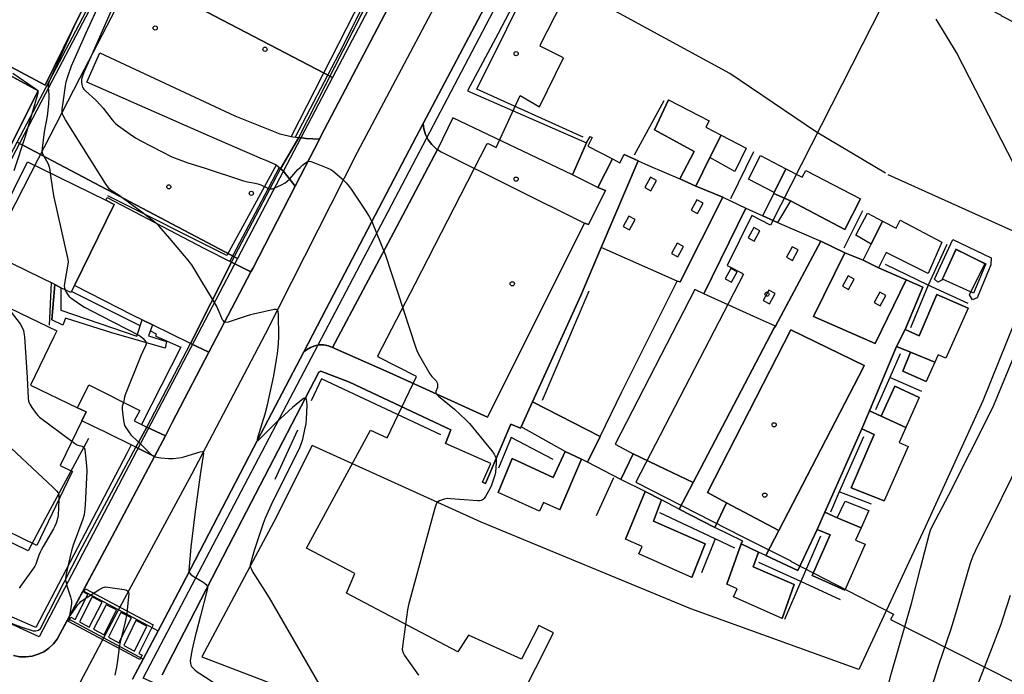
# Model space of a CAD drawing. Extents: x 0 to 85000, y -1 to 75000.
# Tile 76 of 147: x 38939 to 39175, y 62436 to 62592. Entities that reach past the tile are written whole.
import ezdxf

# ---------------------------------------------------------------- set-up
doc = ezdxf.new("R2010")
doc.units = 0
doc.header["$MEASUREMENT"] = 0
doc.header["$PDMODE"] = 33
doc.header["$PDSIZE"] = -3
for name, color, linetype in [('BOS3D_ACTIVE_POLY_CLIP', 227, 'CONTINUOUS'), ('BOS3D_PAVEMENT_MARKINGS_PO', 9, 'CONTINUOUS'), ('CONTOUR_CLIP', 120, 'CONTINUOUS'), ('DRIVEWAY_CLIP', 210, 'CONTINUOUS'), ('DTM_INFOTECHBREAKS_CLIP', 4, 'CONTINUOUS'), ('DTM_POINT', 158, 'CONTINUOUS'), ('FENCE_CLIP', 96, 'CONTINUOUS'), ('IMPERV_OTHER_CLIP', 126, 'CONTINUOUS'), ('PARCELS_FULL_17_CLIP', 7, 'CONTINUOUS'), ('PARKING_CLIP', 78, 'CONTINUOUS'), ('ROAD_CLIP', 197, 'CONTINUOUS'), ('SIDEWALK_CLIP', 78, 'CONTINUOUS')]:
    doc.layers.add(name, color=color, linetype=linetype)

msp = doc.modelspace()

# ---------------------------------------------------------------- linework, layer by layer
at = {"layer": 'BOS3D_ACTIVE_POLY_CLIP'}
for points, elevation in [([(39054.06, 62420), (39066.94, 62445.5), (39063.44, 62447.25), (39059.31, 62439.25), (39046.62, 62445), (39044.06, 62441), (39017.5, 62455), (39019.44, 62459.75), (39007.94, 62465.75), (39023.19, 62494), (39027.24, 62492.12), (39034.2, 62506.82), (39025, 62511.5), (39025.1, 62511.7), (39025, 62511.75), (39033.93, 62528.98), (39051.06, 62562.5), (39051.26, 62562.4), (39051.31, 62562.5), (39053.25, 62561.5), (39059, 62574), (39063.62, 62571.25), (39069.31, 62583), (39063.75, 62585.75), (39063.85, 62585.95), (39063.75, 62586), (39089.81, 62637)], 85.5), ([(39195.9, 62581.79), (39173.94, 62593), (39173.99, 62593.1), (39150.44, 62605.25), (39118.81, 62543), (39114.37, 62545.25), (39108.41, 62533.32), (39112, 62531.5), (39111.97, 62531.45), (39112.37, 62531.25), (39086.62, 62481.58), (39111.99, 62468.57), (39123.62, 62462.75), (39123.56, 62462.63), (39148.19, 62450), (39147.5, 62448.75), (39185, 62429.75)], 85.5), ([(38927.58, 62527.68), (38946.26, 62518.68), (38948.25, 62517.72), (38947.56, 62516.29), (38941.99, 62504.73), (38953.25, 62499.3), (38955.27, 62498.33), (38954.25, 62496.23), (38950.45, 62488.34), (38949.1, 62485.53), (38952.01, 62484.12), (38951.74, 62483.57), (38943.48, 62466.43), (38936.32, 62469.88)], 67.5)]:
    msp.add_lwpolyline(points, dxfattribs=dict(at, elevation=elevation))
for points, elevation in [([(38962, 62547.95), (38952.52, 62528.59), (38951.66, 62526.85), (38949.27, 62528.02), (38947.76, 62528.76), (38930.92, 62537.01), (38931.22, 62537.61), (38928.5, 62538.94), (38932.2, 62546.51), (38934.92, 62545.18), (38941.26, 62558.11), (38959.97, 62548.94)], 51), ([(39162.39, 62539.55), (39171.52, 62535.2), (39171.4, 62533.51), (39168.21, 62525.64), (39167.03, 62525.11), (39166.34, 62526.35), (39169.98, 62533.75), (39163.05, 62537.21), (39159.73, 62529.84), (39158.78, 62529.39), (39157.96, 62530.03)], 25.21)]:
    msp.add_lwpolyline(points, close=True, dxfattribs=dict(at, elevation=elevation))
at = {"layer": 'BOS3D_PAVEMENT_MARKINGS_PO'}
for points in [[(38955.14, 62456.08), (38971.31, 62447.45), (38967.87, 62440.59), (38968.64, 62440.18), (38968.08, 62439.13), (38951.09, 62448.22), (38951.65, 62449.27), (38952.64, 62448.74), (38955.67, 62454.69), (38954.69, 62455.22)], [(38956.69, 62454.11), (38953.67, 62448.19), (38956.02, 62446.93), (38959.08, 62452.87)], [(38960.07, 62452.26), (38957.05, 62446.38), (38959.56, 62445.04), (38962.55, 62451.02)], [(38963.57, 62450.39), (38960.6, 62444.48), (38963.12, 62443.13), (38966.11, 62449.13)], [(38967.13, 62448.48), (38964.25, 62442.52), (38966.82, 62441.15), (38969.8, 62447.16)]]:
    msp.add_lwpolyline(points, close=True, dxfattribs=at)
at = {"layer": 'CONTOUR_CLIP'}
for points, elevation in [([(39008.07, 62499.99), (39008.04, 62500.73), (39007.91, 62501.39), (39007.8, 62501.61), (39007.72, 62501.67), (39007.61, 62501.68), (39007.49, 62501.65), (39007.22, 62501.51), (39006.3, 62500.83), (39004.56, 62499.36), (39000.65, 62495.84), (38996.81, 62491.9), (38996.45, 62491.56), (38996.27, 62491.44), (38996.22, 62491.44), (38996.19, 62491.49), (38996.21, 62491.71), (38996.34, 62492.2), (38998.06, 62497.92), (38998.62, 62500.04), (39000.11, 62506.93), (39000.87, 62511.36), (39001, 62512.32), (39001.22, 62514.64), (39001.34, 62516.39), (39001.2, 62521.61), (39001.13, 62522.35), (39001.03, 62522.63), (39000.94, 62522.73), (39000.68, 62522.82), (39000.17, 62522.78), (38995.3, 62521.74), (38994.52, 62521.56), (38993.76, 62521.34), (38989.19, 62519.81), (38988.66, 62519.72), (38988.37, 62519.77), (38988.25, 62519.84), (38988.06, 62520.08), (38987.89, 62520.38), (38987.09, 62522.29), (38986.39, 62523.69), (38980.54, 62533.46), (38980.16, 62534), (38979.66, 62534.62), (38975.3, 62539.79), (38972.65, 62542.83), (38972.24, 62543.25), (38971.81, 62543.63), (38968.61, 62546.11), (38964.15, 62549.38), (38963.18, 62550.06), (38961.28, 62551.26), (38960.89, 62551.59), (38960.44, 62552.1), (38959.88, 62552.92), (38950.36, 62568.17), (38949.79, 62569.19), (38949.65, 62569.54), (38949.57, 62569.9), (38949.59, 62570.67), (38949.79, 62572.33), (38950.35, 62576.25), (38950.52, 62577.22), (38950.9, 62578.52), (38951.82, 62581.07), (38955.32, 62588.95), (38962.1, 62604.03)], 26), ([(38964.17, 62601.01), (38956.08, 62582.5), (38954.72, 62579.47), (38954.37, 62578.58), (38954.2, 62577.86), (38954.18, 62577.15), (38954.23, 62576.62), (38954.3, 62576.27), (38954.42, 62575.95), (38954.51, 62575.79), (38954.73, 62575.49), (38955.13, 62575.08), (38957.57, 62572.82), (38958.72, 62571.67), (38959.34, 62570.92), (38961.48, 62568.16), (38961.86, 62567.71), (38962.27, 62567.3), (38963.05, 62566.69), (38965.78, 62564.7), (38967.1, 62563.81), (38968.31, 62563.16), (38975.78, 62559.33), (38977.03, 62558.8), (38979.59, 62557.85), (38983.44, 62556.7), (38992.9, 62553.59), (38993.85, 62553.32), (38995.7, 62553.02), (38996.32, 62552.86), (38996.98, 62552.61), (38998.72, 62551.78), (38999.01, 62551.68), (38999.29, 62551.63), (38999.78, 62551.69), (39000.33, 62551.88), (39001.96, 62552.62), (39002.83, 62553.11), (39003.3, 62553.46), (39003.9, 62553.99), (39004.43, 62554.58), (39005.86, 62556.25), (39006.4, 62556.79), (39007, 62557.32), (39007.67, 62557.86), (39008.12, 62558.15), (39008.43, 62558.26), (39008.6, 62558.27), (39008.95, 62558.22), (39009.86, 62557.89), (39013, 62556.58), (39013.71, 62556.24), (39014.21, 62555.93), (39014.66, 62555.58), (39016.44, 62554.08), (39016.85, 62553.68), (39017.37, 62553.11), (39018.12, 62552.23), (39018.6, 62551.61), (39021.93, 62546.59), (39022.91, 62545.01), (39023.52, 62543.83), (39026.79, 62535.84), (39034.01, 62513.93), (39034.41, 62512.81), (39034.94, 62511.75), (39037.42, 62507.48), (39037.87, 62506.84), (39038.9, 62505.74), (39039.15, 62505.29), (39039.24, 62504.98), (39039.26, 62504.5), (39039.2, 62504.17), (39038.84, 62503.18), (39038.82, 62502.88), (39038.87, 62502.74), (39039.04, 62502.48), (39039.43, 62502.1), (39042.01, 62500.07), (39043.29, 62499), (39046.01, 62496.43), (39046.84, 62495.59), (39047.61, 62494.69), (39052.22, 62489), (39052.75, 62488.27), (39053.03, 62487.8), (39053.2, 62487.38), (39053.26, 62487.01), (39053.25, 62486.07), (39053.06, 62483.95), (39052.92, 62483.2), (39052.71, 62482.47), (39052.14, 62480.86), (39051.75, 62479.99), (39051.72, 62479.94)], 25), ([(38953.14, 62592.16), (38952.69, 62591.06), (38949.45, 62584), (38946.78, 62578.01), (38946.46, 62577.28), (38946.27, 62576.73), (38946.2, 62576.37), (38946.17, 62575.84), (38946.36, 62574.11), (38946.39, 62573.53), (38946.28, 62571.98), (38945.97, 62569.06), (38945.26, 62565.31), (38944.74, 62561.34), (38944.73, 62560.57), (38944.76, 62560.38), (38944.88, 62560.02), (38945.14, 62559.5), (38946.15, 62557.78), (38946.32, 62557.42), (38946.48, 62556.88), (38946.62, 62556.11), (38946.72, 62555.44)], 27), ([(39183.25, 62545.29), (39163.2, 62584.27), (39162.51, 62585.46), (39158.41, 62592.19)], 24), ([(38937.79, 62579.31), (38943.11, 62575.64), (38943.39, 62575.4), (38943.61, 62575.14), (38943.72, 62574.89), (38943.73, 62574.54), (38943.67, 62574.18), (38943.52, 62573.62), (38940.68, 62564.13), (38938.01, 62555.96)], 28), ([(38946.72, 62555.44), (38947.36, 62551.02), (38947.59, 62549.66), (38950.91, 62534.78), (38950.97, 62534.2), (38950.94, 62533.63), (38950.11, 62529.06), (38950.06, 62528.5), (38950.11, 62527.98), (38950.27, 62527.53)], 27), ([(38950.27, 62527.53), (38950.3, 62527.47), (38950.54, 62526.97), (38950.82, 62526.48), (38951.15, 62526.04), (38951.42, 62525.78), (38951.86, 62525.42), (38953.75, 62524.1), (38954.91, 62523.4), (38958.9, 62521.27), (38967.89, 62516.66), (38968.36, 62516.36), (38968.89, 62515.92), (38969.24, 62515.51), (38969.51, 62515.09), (38969.59, 62514.79), (38969.59, 62514.63), (38969.46, 62514.15), (38968.73, 62512.64), (38968.34, 62511.73), (38964.61, 62502.4), (38964.43, 62501.84), (38964.2, 62500.59), (38963.92, 62499.6), (38963.89, 62499.02), (38963.95, 62498.24), (38964.19, 62496.25), (38964.34, 62495.48), (38964.47, 62495.12), (38964.75, 62494.62), (38965.4, 62493.65), (38965.98, 62492.87), (38966.38, 62492.44), (38968.08, 62490.87), (38970.75, 62488.28), (38971.17, 62487.94), (38971.45, 62487.76), (38971.74, 62487.62), (38972.19, 62487.49), (38973.16, 62487.34), (38974.95, 62487.21), (38976.11, 62487.24), (38977.45, 62487.33), (38978.02, 62487.43), (38978.59, 62487.57), (38982.52, 62488.79), (38982.99, 62488.87), (38983.21, 62488.8), (38983.27, 62488.72), (38983.31, 62488.45), (38983.27, 62487.94), (38982.6, 62483.88), (38982.25, 62481.56), (38981.24, 62473.9), (38980.32, 62466), (38979.86, 62461.36), (38979.82, 62460.41), (38979.87, 62460.07), (38979.93, 62459.92), (38980.02, 62459.78), (38980.25, 62459.53), (38980.86, 62459.11), (38983.01, 62457.81), (38983.5, 62457.48), (38983.93, 62457.12), (38984.15, 62456.86), (38984.23, 62456.71), (38984.27, 62456.56), (38984.27, 62456.21), (38984.13, 62455.48), (38982.58, 62449.6), (38981.57, 62445.6)], 27), ([(38936.67, 62523.3), (38936.72, 62523.2), (38937.37, 62522.21), (38939.49, 62519.38), (38939.98, 62518.53), (38940.29, 62517.81), (38940.42, 62517.24), (38940.52, 62516.26), (38941.15, 62506.56), (38941.42, 62501.66), (38941.53, 62500.9), (38941.65, 62500.54), (38941.82, 62500.2), (38942.34, 62499.38), (38943.35, 62497.94), (38943.73, 62497.49), (38944.16, 62497.09), (38951.89, 62491.32)], 28), ([(38919.92, 62514.98), (38919.43, 62511.87), (38919.35, 62511.1), (38919.37, 62510.56), (38919.43, 62510.4), (38919.58, 62510.14), (38920.14, 62509.54), (38920.33, 62509.27), (38920.96, 62507.91), (38921.48, 62507.08), (38926.54, 62500.29), (38927.4, 62499.21), (38928.22, 62498.37), (38933.55, 62493.14), (38947.38, 62480.3), (38948.18, 62479.49), (38948.59, 62478.99), (38948.72, 62478.69), (38948.78, 62478.33), (38948.78, 62477.42)], 29), ([(39146.24, 62430.4), (39147.66, 62435.68), (39152.45, 62452.55), (39154.66, 62460.96), (39156.7, 62468.97), (39157.03, 62470.07), (39157.52, 62471.11), (39161.37, 62478.51), (39171.44, 62498.47), (39172.17, 62499.98), (39178.02, 62514.19)], 24), ([(39012.19, 62431.26), (38999.11, 62453.88), (38998.17, 62455.41), (38995.04, 62460.29), (38994.75, 62460.8), (38994.57, 62461.33), (38994.57, 62461.85), (38994.68, 62462.39), (38995.48, 62465.32), (38997.65, 62471.73), (38998.13, 62473.03), (38999.93, 62477.06), (39004.99, 62487.05), (39006.33, 62489.8), (39006.77, 62490.86), (39007.02, 62491.81), (39007.56, 62494.11), (39007.82, 62495.46), (39007.9, 62496.62), (39008.08, 62499.96), (39008.07, 62499.99)], 26), ([(38951.89, 62491.32), (38952.46, 62490.9), (38952.96, 62490.58), (38953.3, 62490.42), (38954.29, 62490.13), (38954.57, 62490.01), (38954.77, 62489.8), (38954.95, 62489.32), (38955.06, 62488.57), (38955.39, 62485.44), (38955.47, 62484.27), (38955.04, 62476.09), (38954.98, 62475.31), (38954.86, 62474.38), (38954.7, 62473.47), (38954.49, 62472.73), (38952.21, 62466.48), (38951.77, 62465.16), (38951.54, 62464.2), (38950.61, 62459.93), (38950.38, 62458.64), (38950.37, 62458.14), (38950.47, 62457.56), (38950.69, 62456.8), (38951.56, 62454.15), (38951.79, 62453.2), (38951.81, 62452.82), (38951.78, 62452.43), (38951.35, 62450.14), (38951.3, 62449.62), (38951.33, 62449.58), (38951.38, 62449.59), (38951.62, 62449.85), (38953.32, 62452.22), (38953.67, 62452.65), (38954.05, 62453.01), (38954.84, 62453.58), (38958.32, 62455.8), (38958.99, 62456.2), (38959.33, 62456.37), (38959.68, 62456.48), (38959.87, 62456.51), (38960.44, 62456.49), (38964.36, 62455.86), (38964.9, 62455.72), (38965.19, 62455.58), (38965.3, 62455.47), (38965.41, 62455.2), (38965.45, 62454.87), (38965.41, 62454.13), (38965.12, 62451.04), (38965, 62450.07), (38964.61, 62448.14), (38963.31, 62442.95), (38963.16, 62441.99), (38962.81, 62438.9), (38962.53, 62437.33), (38962.11, 62435.38)], 28), ([(39157.6, 62433.27), (39159.03, 62437.92), (39161.85, 62446.26), (39163.11, 62450.12), (39166.51, 62461.95), (39166.75, 62462.69), (39167.23, 62463.92), (39167.74, 62465.13), (39168.07, 62465.83), (39171.72, 62473.11), (39181.16, 62492.2)], 23), ([(39051.72, 62479.94), (39050.7, 62478.1), (39050.37, 62477.63), (39050.11, 62477.38), (39049.8, 62477.21), (39049.63, 62477.16), (39049.26, 62477.12), (39048.87, 62477.11), (39044.5, 62477.41), (39042.33, 62477.6), (39041.55, 62477.61), (39040.81, 62477.46), (39039.74, 62477.1), (39039.28, 62476.85), (39039.16, 62476.73), (39038.96, 62476.44), (39038.81, 62476.09), (39038.58, 62475.34), (39032.3, 62452.19), (39032.09, 62451.01), (39030.86, 62442.3), (39030.81, 62441.52), (39030.85, 62441.15), (39030.91, 62440.97), (39031.07, 62440.63), (39031.38, 62440.13), (39034.69, 62435.41)], 25), ([(38948.78, 62477.42), (38948.78, 62477.37), (38948.56, 62473.62), (38948.44, 62472.85), (38948.11, 62471.76), (38947.83, 62471.05), (38947.49, 62470.36), (38945, 62466.17), (38944.52, 62465.32), (38944.28, 62464.8), (38944.01, 62464.1), (38943.28, 62461.96), (38943.04, 62461.45), (38942.73, 62460.96), (38939.62, 62456.71), (38939.27, 62456.25)], 29), ([(39176.03, 62454.46), (39174.26, 62448.8), (39173.82, 62447.49), (39171.23, 62440.68), (39168.52, 62433.75)], 22), ([(38981.57, 62445.6), (38981.44, 62445.09), (38980.61, 62441.66), (38980.42, 62440.72), (38980.21, 62439.42), (38980.15, 62438.87), (38980.18, 62438.32), (38980.33, 62437.81), (38980.49, 62437.49), (38980.83, 62437.08), (38981.24, 62436.71), (38981.82, 62436.24), (38982.45, 62435.79), (38985.13, 62434.05), (38985.95, 62433.49), (38987.07, 62432.56)], 27)]:
    msp.add_lwpolyline(points, dxfattribs=dict(at, elevation=elevation))
at = {"layer": 'DRIVEWAY_CLIP'}
for points in [[(38960.69, 62607.49), (38945.51, 62576.43), (38908.17, 62596.39), (38898.45, 62601.64), (38901.54, 62607.39), (38920.88, 62597.05), (38926.06, 62606.74), (38929.47, 62604.89), (38931.29, 62603.9), (38939.32, 62618.8)], [(38943.85, 62575.05), (38926.09, 62539.78), (38899.45, 62553.23), (38883.99, 62560.43), (38877.99, 62563.49), (38881.92, 62570.82), (38898.2, 62562.03), (38904.56, 62573.81), (38907.36, 62572.37), (38916.43, 62590.09)], [(39006.06, 62563.92), (39001.73, 62556.47), (39000.57, 62557.41), (38998.28, 62558.45), (38997.43, 62558.76), (38984.72, 62564.27), (38955.42, 62577.13), (38958.59, 62584.13), (38990.82, 62569.09), (39001.58, 62564.82), (39004.68, 62564.1)], [(39001.73, 62556.47), (39006.06, 62563.92), (39007.84, 62563.68), (39011.01, 62563.54), (39005.22, 62552.3), (39002.32, 62556)], [(38990.02, 62534.13), (38980.23, 62514.73), (38971.16, 62519.14), (38968.68, 62520.35), (38966.52, 62521.4), (38952.52, 62528.59), (38962, 62547.95), (38959.97, 62548.94), (38960.29, 62549.57), (38983.38, 62537.44)], [(38980.23, 62514.73), (38990.02, 62534.13), (38994.66, 62531.82), (38984.63, 62512.58)], [(38969.78, 62494.73), (38967.12, 62489.93), (38959.73, 62493.55), (38956.86, 62494.95), (38954.25, 62496.23), (38955.27, 62498.33), (38953.25, 62499.3), (38955.92, 62504.83), (38968.09, 62498.65), (38966.75, 62496.17)], [(38967.12, 62489.93), (38969.78, 62494.73), (38974.21, 62492.62), (38971.62, 62487.72)]]:
    msp.add_lwpolyline(points, close=True, dxfattribs=at)
at = {"layer": 'DTM_INFOTECHBREAKS_CLIP'}
for p, q in [((39006.06, 62563.92, 24.49), (39027.86, 62606.68, 24.27)), ((38990.02, 62534.13, 25.77), (39001.73, 62556.47, 24.78)), ((39077.57, 62552.01, 24.7), (39071.49, 62555.02, 24.6)), ((39107.4, 62549.63, 24.97), (39100.94, 62552.28, 24.98)), ((39112.9, 62547.07, 24.98), (39116.99, 62545.24, 24.6)), ((39120.44, 62543.6, 24.83), (39130.82, 62539.12, 24.77)), ((39096.49, 62529.56, 24.93), (39078.36, 62537.6, 24.68)), ((39140.9, 62534.62, 24.95), (39136.53, 62536.35, 24.71)), ((39151.24, 62529.92, 24.6), (39144.57, 62532.77, 24.95)), ((38947.76, 62528.76, 27.49), (38947.06, 62520.34, 27.73)), ((38969.78, 62494.73, 26.79), (38980.23, 62514.73, 26.26)), ((39142.48, 62498.57, 24.69), (39148.89, 62513.96, 24.77)), ((39078.06, 62492.49, 24.84), (39061.94, 62500.72, 24.57)), ((38956.86, 62494.95, 27.27), (38954.25, 62496.23, 27.32)), ((39069.77, 62488.89, 24.9), (39059.24, 62494.77, 24.58)), ((39131.76, 62474.34, 24.63), (39140.64, 62494.26, 24.65)), ((39075.05, 62486.32, 24.84), (39073.65, 62487.04, 24.78)), ((39088.85, 62479.34, 24.77), (39083.03, 62482.21, 24.99)), ((39096.99, 62475.13, 24.96), (39092.74, 62477.29, 24.57)), ((39120.78, 62470.02, 24.72), (39108.27, 62476.64, 24.88)), ((39117.66, 62464.02, 24.74), (39115.94, 62464.84, 24.69)), ((38982.95, 62439.81, 26.71), (39021.48, 62425.12, 26.17))]:
    msp.add_line(p, q, dxfattribs=at)
for points in [[(38947.15, 62421.02, 28.24), (38962.86, 62450.73, 28.15), (38980.5, 62483.48, 27.16), (38998.1, 62516.98, 26.2), (39020.08, 62560.43, 24.78), (39039.81, 62597.62, 24.53), (39058.62, 62633.39, 24), (39078.56, 62671.16, 23.48), (39096.83, 62705.76, 22.94), (39115.05, 62739.44, 22.31)], [(39109.03, 62706.65, 22.89), (39092.08, 62674.7, 23.41), (39076.6, 62644.43, 23.1), (39051.8, 62597.59, 24.34), (39035.79, 62567.26, 24.56), (39031.55, 62559.21, 24.62), (39012.55, 62522.79, 25.53), (39007.28, 62512.69, 25.68), (38995.3, 62489.72, 26.02), (38978.16, 62456.77, 27.1), (38966.38, 62434.44, 27.88)], [(39146.29, 62555.42, 24.67), (39129.77, 62565.2, 24.64), (39109.06, 62579.22, 24.94), (39083.79, 62593.03, 24.42), (39067.29, 62601.92, 24.32), (39086.61, 62640.84, 23.96), (39096.42, 62655.58, 24.1), (39120.84, 62639.09, 24.23), (39120.46, 62624.86, 23.87), (39137.73, 62622.44, 23.84), (39150.6, 62622.92, 23.74), (39150.92, 62656.57, 23.68), (39150.32, 62702.86, 23.81)], [(39124.31, 62631.16, 24.87), (39124.74, 62645.31, 24.93), (39104.04, 62666.45, 24.3), (39088.2, 62652.79, 23.02), (39087.55, 62653.21, 23.02), (39076.86, 62632.93, 23.08), (39053.73, 62588.81, 24.1), (39046.43, 62575.11, 24.18), (39074.86, 62562.66, 24.63), (39071.49, 62555.02, 24.6), (39042.93, 62568.64, 24.44), (39039.23, 62561.03, 24.8)], [(38907.02, 62484.91, 30.77), (38922.27, 62516.66, 28.56), (38943.86, 62558.87, 27.16), (38953.81, 62578.07, 25.1), (38968.78, 62607.03, 24.43), (38989.92, 62649.9, 24.41)], [(38898.45, 62601.64, 30.11), (38908.17, 62596.39, 29.6), (38945.51, 62576.43, 27.13), (38960.69, 62607.49, 26.87), (38939.32, 62618.8, 27.78), (38931.29, 62603.9, 28.27), (38929.47, 62604.89, 28.32), (38926.06, 62606.74, 28.41)], [(38937.94, 62440.09, 28.35), (38939.41, 62439.82, 28.28), (38940.89, 62439.79, 28.22), (38942.37, 62439.98, 28.16), (38943.79, 62440.4, 28.11), (38945.14, 62441.03, 28.07), (38946.37, 62441.87, 28.04), (38947.46, 62442.88, 28.02), (38948.37, 62444.05, 28.01), (38949.1, 62445.35, 28.01), (38961.51, 62468.56, 27.94), (38971.62, 62487.72, 26.99), (38974.21, 62492.62, 26.74), (38975.87, 62495.77, 26.59), (38984.63, 62512.58, 26.17), (38994.66, 62531.82, 25.7), (38995.08, 62532.63, 25.68), (39005.22, 62552.3, 25.18), (39011.01, 62563.54, 24.9), (39011.39, 62564.28, 24.88), (39029.98, 62599.83, 24.33)], [(38883.99, 62560.43, 30.95), (38899.45, 62553.23, 30.46), (38926.09, 62539.78, 29.54), (38943.85, 62575.05, 28.02), (38916.43, 62590.09, 29.18), (38907.36, 62572.37, 29.84), (38904.56, 62573.81, 29.97)], [(39005.22, 62552.3, 25.18), (39002.32, 62556, 24.78), (39001.73, 62556.47, 24.78), (39000.58, 62557.41, 24.78), (38998.28, 62558.45, 24.76), (38997.43, 62558.76, 24.75), (38984.72, 62564.27, 24.4), (38955.42, 62577.13, 24.52), (38958.59, 62584.13, 24.28), (38990.82, 62569.09, 24.45), (39001.58, 62564.82, 24.52), (39004.68, 62564.1, 24.45), (39006.06, 62563.92, 24.49), (39007.84, 62563.68, 24.54), (39011.01, 62563.54, 24.9)], [(39094.4, 62572.95, 24.86), (39091.06, 62565.74, 24.94), (39100.56, 62560.6, 24.94), (39097.17, 62554.02, 24.94), (39100.94, 62552.28, 24.98), (39104.33, 62559.12, 24.95), (39107, 62564.51, 24.93)], [(39035.79, 62567.26, 24.56), (39036, 62566.03, 24.59), (39036.38, 62564.65, 24.68), (39037, 62563.37, 24.75), (39037.84, 62562.22, 24.79), (39038.89, 62561.25, 24.8), (39039.23, 62561.03, 24.8), (39040.09, 62560.49, 24.79), (39074.37, 62543.46, 24.83), (39051.18, 62497.1, 24.79), (39027.71, 62507.73, 25.18), (39013.17, 62514.16, 25.3), (39012.09, 62514.35, 25.39), (39010.99, 62514.34, 25.47), (39009.91, 62514.14, 25.54), (39008.89, 62513.74, 25.59), (39007.95, 62513.16, 25.63), (39007.28, 62512.69, 25.68)], [(39074.86, 62562.66, 24.63), (39075.68, 62564.17, 24.51), (39076.19, 62563.89, 24.53)], [(39049.99, 62481.52, 25.29), (39050.73, 62481.21, 25.27), (39056.72, 62495.44, 24.64), (39059.09, 62494.42, 24.58), (39059.24, 62494.77, 24.58), (39061.94, 62500.72, 24.57), (39073.5, 62526.2, 24.52), (39078.36, 62537.6, 24.68), (39087.2, 62558.34, 24.97), (39083.84, 62559.89, 24.81)], [(39112.96, 62561.41, 24.8), (39110.27, 62555.83, 24.85), (39104.33, 62559.12, 24.95)], [(39119.69, 62550.78, 24.62), (39113.51, 62553.97, 24.83), (39116.4, 62559.62, 24.79)], [(39081.01, 62558.81, 24.72), (39077.57, 62552.01, 24.7), (39079.4, 62551.3, 24.64), (39075.29, 62543.1, 24.6), (39074.37, 62543.46, 24.83)], [(39087.2, 62558.34, 24.97), (39089.68, 62557.27, 24.99), (39097.17, 62554.02, 24.94)], [(39146.86, 62555.12, 24.67), (39184.54, 62538.1, 24.26), (39169.49, 62500.97, 24.25), (39155.77, 62470.82, 24.12), (39139.91, 62436.75, 24.76), (39099.75, 62451.27, 24.9), (39049.69, 62472.02, 24.67), (39009.27, 62490.35, 25.93), (39000.14, 62472.05, 25.64), (38982.95, 62439.81, 26.71)], [(39119.58, 62550.56, 24.62), (39119.69, 62550.78, 24.62), (39122.46, 62556.47, 24.64)], [(38959.97, 62548.94, 26.16), (38960.29, 62549.57, 26.14), (38983.38, 62537.44, 25.87), (38990.02, 62534.13, 25.77), (38994.66, 62531.82, 25.7)], [(39123.54, 62548.79, 24.81), (39136.59, 62541.9, 24.81), (39140.3, 62549.26, 24.74)], [(39142.82, 62538.45, 24.88), (39139.15, 62540.55, 24.94), (39141.94, 62545.82, 24.84)], [(39159.76, 62538.94, 24.72), (39156.44, 62531.41, 24.92), (39146.41, 62536.44, 24.95), (39144.57, 62532.77, 24.95), (39140.9, 62534.62, 24.95), (39142.82, 62538.45, 24.88), (39145.58, 62543.93, 24.79)], [(39143.78, 62514.7, 24.59), (39129.05, 62521.15, 24.79), (39136.53, 62536.35, 24.71), (39130.82, 62539.12, 24.77), (39119.95, 62518.85, 24.92), (39119.71, 62518.4, 24.92), (39100.33, 62481.5, 24.95), (39096.99, 62475.13, 24.96), (39105.51, 62470.71, 24.96), (39108.27, 62476.64, 24.88), (39103.74, 62479.11, 24.94), (39123.67, 62517.94, 24.79), (39141.2, 62509.42, 24.59)], [(39150.95, 62518.06, 24.57), (39155.23, 62528.18, 24.59), (39151.24, 62529.92, 24.6), (39143.78, 62514.7, 24.59)], [(38949.27, 62528.02, 27.01), (38949.25, 62522.62, 27.37), (38967.42, 62516.48, 27.05), (38968.68, 62520.35, 26.5)], [(38984.63, 62512.58, 26.17), (38980.23, 62514.73, 26.26), (38971.16, 62519.14, 26.45), (38968.68, 62520.35, 26.5), (38966.52, 62521.4, 26.55), (38952.52, 62528.59, 26.64)], [(39119.95, 62518.85, 24.92), (39115.72, 62520.76, 24.98), (39102.85, 62526.59, 24.92)], [(39166.02, 62523.15, 24.36), (39158.57, 62526.43, 24.44), (39154.29, 62516.53, 24.6), (39150.95, 62518.06, 24.57), (39148.89, 62513.96, 24.77), (39152.26, 62512.6, 24.69), (39158.08, 62510.26, 24.56)], [(38971.16, 62519.14, 26.45), (38970.15, 62516.56, 26.91), (38974.45, 62515.15, 26.75), (38974.16, 62513.54, 26.83), (38961.38, 62517.23, 27.33), (38950.31, 62520.75, 27.32), (38949.74, 62519.04, 27.61)], [(39152.26, 62512.6, 24.69), (39150.43, 62508.08, 24.79), (39156.01, 62505.62, 24.62)], [(38973.42, 62435.47, 27.59), (38989.32, 62466.23, 26.74), (39010.89, 62507.86, 25.88)], [(39010.89, 62507.86, 25.88), (39011.39, 62508.11, 25.78), (39018.2, 62505.45, 25.73), (39042.44, 62494.09, 25.26), (39041.16, 62490.82, 25.36)], [(39141.2, 62509.42, 24.59), (39140.99, 62509, 24.59), (39120.78, 62470.02, 24.72), (39117.66, 62464.02, 24.74), (39125.31, 62460.43, 24.74), (39129.92, 62470.24, 24.68)], [(38955.92, 62504.83, 27.3), (38968.09, 62498.65, 26.87), (38966.75, 62496.17, 26.82), (38969.78, 62494.73, 26.79), (38974.21, 62492.62, 26.74)], [(39154.28, 62501.75, 24.51), (39148.48, 62504.52, 24.64), (39145.22, 62497.32, 24.63)], [(39151.11, 62494.64, 24.49), (39145.22, 62497.32, 24.63), (39142.48, 62498.57, 24.69), (39140.64, 62494.26, 24.65), (39143.55, 62492.93, 24.65), (39138.05, 62480.23, 24.66), (39145.92, 62477.05, 24.44)], [(38971.62, 62487.72, 26.99), (38967.12, 62489.93, 27.07), (38959.73, 62493.55, 27.22)], [(38955.88, 62492.01, 27.83), (38945.59, 62472.91, 29.53), (38941.42, 62465.16, 29.36), (38914.27, 62478.39, 30.85), (38900.46, 62485.34, 31.12)], [(38936.74, 62448.09, 28.85), (38939.65, 62446.97, 28.78), (38942.62, 62446.03, 28.52), (38943.26, 62446.01, 28.53), (38943.88, 62446.21, 28.54), (38944.39, 62446.6, 28.54), (38953.88, 62465.17, 27.67), (38967.12, 62489.93, 27.07)], [(39068.48, 62474.93, 24.76), (39073.65, 62487.04, 24.78), (39069.77, 62488.89, 24.9), (39066.9, 62482.64, 24.69), (39057.1, 62487.24, 24.65), (39053.69, 62479.07, 24.66)], [(39100.33, 62481.5, 24.95), (39093.66, 62484.64, 24.92), (39086, 62488.35, 24.83)], [(39099.98, 62458.78, 24.56), (39103.2, 62466.82, 24.15), (39090.81, 62472.23, 24.3), (39092.74, 62477.29, 24.57), (39088.85, 62479.34, 24.77), (39084.11, 62467.96, 24.79)], [(39134.75, 62473.05, 24.58), (39136.66, 62476.97, 24.66), (39142.27, 62474.74, 24.51)], [(39140.43, 62470.61, 24.47), (39134.75, 62473.05, 24.58), (39131.76, 62474.34, 24.63), (39129.92, 62470.24, 24.68), (39133.04, 62468.92, 24.57), (39128.75, 62459.22, 24.78), (39136.54, 62455.77, 24.66)], [(39111.78, 62466.78, 24.82), (39112.19, 62467.43, 24.83), (39105.51, 62470.71, 24.96)], [(39121.58, 62448.96, 24.63), (39124.42, 62457.11, 24.3), (39114.62, 62461.29, 24.36), (39115.94, 62464.84, 24.69), (39111.78, 62466.78, 24.82), (39108.37, 62457.16, 24.85)]]:
    msp.add_polyline3d(points, dxfattribs=at)
for points in [[(39123.54, 62548.79, 24.81), (39120.44, 62543.6, 24.83), (39116.99, 62545.24, 24.6), (39119.58, 62550.56, 24.62)], [(39112.9, 62547.07, 24.98), (39102.85, 62526.59, 24.92), (39100.69, 62527.61, 24.92), (39081.69, 62490.61, 24.81), (39086, 62488.35, 24.83), (39083.03, 62482.21, 24.99), (39075.05, 62486.32, 24.84), (39078.06, 62492.49, 24.84), (39083.25, 62503.14, 24.84), (39096.49, 62529.56, 24.93), (39097.24, 62529.47, 24.93), (39107.4, 62549.63, 24.97)], [(39167.29, 62526.71, 24.88), (39159.86, 62530.08, 24.83), (39163.13, 62537.19, 24.47), (39170.25, 62533.71, 24.31)]]:
    msp.add_polyline3d(points, close=True, dxfattribs=at)
at = {"layer": 'DTM_POINT'}
for p in [(38971.78, 62590.11, 24.93), (38998, 62585.02, 24.93), (39058.02, 62583.98, 24.88), (38975.04, 62552.14, 25.48), (39058.02, 62553.98, 24.66), (38994.75, 62550.58, 25.11), (39057.09, 62528.96, 24.35), (39117.97, 62526.48, 24.84), (39119.66, 62495.26, 24.7), (39117.42, 62478.45, 24.58)]:
    msp.add_point(p, dxfattribs=at)
at = {"layer": 'FENCE_CLIP'}
for p, q in [((39026.36, 62607.52), (39004.26, 62564.2)), ((39093.32, 62572.73), (39086.22, 62559.67)), ((39114.71, 62560.5), (39109.27, 62549.24)), ((39000.72, 62557.34), (38988.86, 62535.73)), ((38988.86, 62535.73), (38960.48, 62550)), ((39140.81, 62546.41), (39136.3, 62537.51)), ((39160.9, 62538.34), (39156.44, 62528.63)), ((39156.44, 62528.63), (39146.31, 62533.55)), ((38946.9, 62529.19), (38946.46, 62519.09)), ((38968.2, 62518.9), (38951.8, 62527.14)), ((39064.34, 62501.11), (39075.45, 62527.28)), ((39156.44, 62528.63), (39152.27, 62518.4)), ((39166.03, 62524.23), (39156.44, 62528.63)), ((39149.81, 62512.23), (39147.31, 62506.58)), ((39147.31, 62506.58), (39143.89, 62498.87)), ((39154.95, 62503.24), (39147.31, 62506.58)), ((39005.81, 62493.97), (39000.35, 62482.21)), ((39140.98, 62492.36), (39135.23, 62479.2)), ((39081.26, 62482.56), (39077.17, 62473.51)), ((39135.23, 62479.2), (39133.12, 62474.38)), ((39142.96, 62476.28), (39135.23, 62479.2)), ((39105.57, 62468), (39092.39, 62474.18)), ((39105.57, 62468), (39102.32, 62459.86)), ((39110.28, 62465.79), (39105.57, 62468)), ((39130.74, 62468.65), (39126.03, 62457.78)), ((39126.03, 62457.78), (39116.01, 62462.38)), ((39126.03, 62457.78), (39122.11, 62448.72)), ((39135.5, 62453.44), (39126.03, 62457.78))]:
    msp.add_line(p, q, dxfattribs=at)
for points in [[(39074.07, 62564.01), (39048.64, 62575.46), (39062.9, 62604.25), (39086.45, 62648.59), (39089.67, 62647.25)], [(38962.51, 62606.82), (38945.46, 62574.27), (38926.33, 62537.57)], [(39027.21, 62607.04), (39026.45, 62605.6), (39015.67, 62583.91), (39005.23, 62564.03)], [(39001.4, 62556.74), (38997.97, 62550.23), (38989.59, 62534.35)], [(38971.93, 62516.46), (38972.11, 62516.94), (38970.6, 62517.7)], [(38971.93, 62516.46), (38977.94, 62513.78), (38968.53, 62495.32)], [(39040.06, 62492.83), (39011.5, 62506.24), (39009.07, 62501)], [(39066.87, 62486.97), (39056.84, 62492.21), (39053.78, 62484.89)], [(38966.05, 62490.45), (38964.99, 62488.38), (38943.29, 62446.81), (38914.95, 62459.17), (38919.16, 62467.48)]]:
    msp.add_lwpolyline(points, dxfattribs=at)
at = {"layer": 'IMPERV_OTHER_CLIP'}
for points in [[(39107, 62564.51), (39104.33, 62559.12), (39100.94, 62552.28), (39097.17, 62554.02), (39100.56, 62560.6), (39091.06, 62565.74), (39094.4, 62572.94), (39104.12, 62567.9), (39103.34, 62566.41)], [(39081.01, 62558.81), (39077.57, 62552.01), (39071.49, 62555.02), (39074.86, 62562.66), (39075.68, 62564.17), (39076.19, 62563.89), (39075.14, 62561.86)], [(39104.33, 62559.12), (39107, 62564.51), (39112.96, 62561.41), (39110.27, 62555.83)], [(39122.46, 62556.47), (39119.69, 62550.78), (39113.51, 62553.97), (39116.4, 62559.62)], [(39097.17, 62554.02), (39100.94, 62552.28), (39107.4, 62549.63), (39097.24, 62529.47), (39096.49, 62529.56), (39078.36, 62537.6), (39087.2, 62558.34), (39089.68, 62557.27)], [(39119.69, 62550.78), (39122.46, 62556.47), (39126.36, 62554.45), (39127.2, 62556.06), (39140.3, 62549.26), (39136.59, 62541.9), (39123.54, 62548.79), (39119.58, 62550.56)], [(39088.76, 62551.96), (39090.24, 62551.17), (39091.57, 62553.65), (39090.09, 62554.45)], [(39099.86, 62546.53), (39101.34, 62545.73), (39102.68, 62548.21), (39101.2, 62549.01)], [(39120.44, 62543.6), (39130.82, 62539.12), (39119.95, 62518.85), (39115.72, 62520.76), (39102.85, 62526.59), (39112.9, 62547.07), (39116.99, 62545.24)], [(39145.58, 62543.93), (39142.82, 62538.45), (39139.15, 62540.55), (39141.94, 62545.82)], [(39083.61, 62542.68), (39085.09, 62541.88), (39086.42, 62544.36), (39084.94, 62545.16)], [(39144.57, 62532.77), (39140.9, 62534.62), (39142.82, 62538.45), (39145.58, 62543.93), (39148.79, 62542.26), (39149.76, 62544.13), (39159.76, 62538.93), (39156.44, 62531.41), (39146.41, 62536.44)], [(39113.44, 62539.97), (39114.92, 62539.17), (39116.26, 62541.66), (39114.78, 62542.45)], [(39095.16, 62536.19), (39096.64, 62535.39), (39097.98, 62537.87), (39096.5, 62538.67)], [(39122.61, 62535.35), (39124.09, 62534.55), (39125.43, 62537.04), (39123.95, 62537.83)], [(39140.9, 62534.62), (39144.57, 62532.77), (39151.24, 62529.92), (39143.78, 62514.7), (39129.05, 62521.15), (39136.53, 62536.35)], [(39170.25, 62533.71), (39167.29, 62526.71), (39159.86, 62530.08), (39163.13, 62537.19)], [(39107.98, 62530.15), (39109.46, 62529.35), (39110.8, 62531.83), (39109.32, 62532.63)], [(39135.99, 62528.36), (39137.47, 62527.56), (39138.81, 62530.05), (39137.33, 62530.84)], [(39117.05, 62524.99), (39118.53, 62524.19), (39119.87, 62526.68), (39118.39, 62527.47)], [(39143.54, 62524.46), (39145.02, 62523.66), (39146.36, 62526.14), (39144.88, 62526.94)], [(39158.08, 62510.26), (39152.26, 62512.6), (39148.89, 62513.96), (39150.95, 62518.06), (39154.29, 62516.53), (39158.57, 62526.43), (39166.02, 62523.15), (39160.7, 62511.2), (39158.86, 62512.02)], [(39158.08, 62510.26), (39156.01, 62505.62), (39150.43, 62508.08), (39152.26, 62512.6)], [(39151.11, 62494.64), (39145.22, 62497.32), (39148.48, 62504.52), (39154.28, 62501.75)], [(39073.65, 62487.04), (39069.77, 62488.89), (39059.24, 62494.77), (39061.94, 62500.72), (39078.06, 62492.49), (39075.05, 62486.32)], [(39145.22, 62497.32), (39151.11, 62494.64), (39149.5, 62491.03), (39151.71, 62490.05), (39145.92, 62477.05), (39138.05, 62480.23), (39143.55, 62492.93), (39140.64, 62494.26), (39142.48, 62498.57)], [(39073.65, 62487.04), (39068.48, 62474.93), (39064.55, 62476.68), (39063.64, 62474.63), (39053.69, 62479.07), (39057.1, 62487.24), (39066.9, 62482.64), (39069.77, 62488.89)], [(39092.74, 62477.29), (39088.85, 62479.34), (39083.03, 62482.21), (39086, 62488.35), (39093.66, 62484.64), (39100.33, 62481.5), (39096.99, 62475.13)], [(39092.74, 62477.29), (39090.81, 62472.23), (39103.2, 62466.82), (39099.98, 62458.78), (39087.34, 62464.42), (39088.12, 62466.17), (39084.11, 62467.96), (39088.85, 62479.34)], [(39115.94, 62464.84), (39111.78, 62466.78), (39112.19, 62467.43), (39105.51, 62470.71), (39108.27, 62476.64), (39120.78, 62470.02), (39117.66, 62464.02)], [(39140.43, 62470.61), (39134.75, 62473.05), (39136.66, 62476.97), (39142.27, 62474.74)], [(39134.75, 62473.05), (39140.43, 62470.61), (39139.14, 62467.72), (39141.41, 62466.71), (39136.54, 62455.77), (39128.75, 62459.22), (39133.04, 62468.92), (39129.92, 62470.24), (39131.76, 62474.34)], [(39115.94, 62464.84), (39114.62, 62461.29), (39124.42, 62457.11), (39121.58, 62448.96), (39109.94, 62454.14), (39110.8, 62456.08), (39108.37, 62457.16), (39111.78, 62466.78)]]:
    msp.add_lwpolyline(points, close=True, dxfattribs=at)
at = {"layer": 'PARCELS_FULL_17_CLIP'}
for points in [[(39252.09, 62789.39), (39261.49, 62784.85), (39264.94, 62775.27), (39267.51, 62764.02), (39267.48, 62573.54), (39167.29, 62347.05), (38968.89, 62434.74), (39174.61, 62826.8)], [(39027.36, 62603.42), (39014.15, 62578.24), (38961.41, 62605.87), (38974.67, 62631.1)], [(39014.15, 62578.24), (38991.45, 62534.98), (38938.77, 62562.79), (38961.41, 62605.87)], [(38991.45, 62534.98), (38944.04, 62444.55), (38889.54, 62469.5), (38938.77, 62562.79)]]:
    msp.add_lwpolyline(points, close=True, dxfattribs=at)
at = {"layer": 'PARKING_CLIP'}
for points in [[(39039.23, 62561.03), (39028.7, 62541.18), (39014.13, 62513.74), (39013.17, 62514.16), (39012.09, 62514.35), (39010.99, 62514.34), (39009.91, 62514.14), (39008.89, 62513.74), (39007.95, 62513.16), (39007.28, 62512.69), (39012.55, 62522.79), (39031.55, 62559.21), (39035.79, 62567.26), (39036, 62566.03), (39036.38, 62564.65), (39037, 62563.37), (39037.84, 62562.22), (39038.89, 62561.25)], [(39014.13, 62513.74), (39028.7, 62541.18), (39039.23, 62561.03), (39040.09, 62560.49), (39074.37, 62543.46), (39051.18, 62497.1), (39027.7, 62507.73)]]:
    msp.add_lwpolyline(points, close=True, dxfattribs=at)
at = {"layer": 'ROAD_CLIP'}
for points in [[(39109.03, 62706.65), (39092.08, 62674.7), (39076.6, 62644.43), (39051.8, 62597.59), (39035.79, 62567.26), (39031.55, 62559.21), (39012.55, 62522.79), (39007.28, 62512.69), (38995.3, 62489.72), (38978.15, 62456.77), (38972.47, 62445.99), (38968.93, 62439.28), (38966.38, 62434.44)], [(38937.94, 62440.09), (38939.41, 62439.82), (38940.89, 62439.79), (38942.37, 62439.98), (38943.79, 62440.4), (38945.14, 62441.03), (38946.37, 62441.87), (38947.46, 62442.88), (38948.37, 62444.05), (38949.1, 62445.35), (38950.99, 62448.88), (38954.56, 62455.57), (38961.51, 62468.56), (38971.62, 62487.72), (38974.21, 62492.62), (38975.87, 62495.77), (38984.63, 62512.58), (38994.66, 62531.82), (38995.08, 62532.63), (39005.22, 62552.3), (39011.01, 62563.54), (39011.39, 62564.28), (39029.98, 62599.83)]]:
    msp.add_lwpolyline(points, dxfattribs=at)
at = {"layer": 'SIDEWALK_CLIP'}
for points in [[(39076.86, 62632.93), (39053.73, 62588.81), (39046.43, 62575.11), (39074.86, 62562.66), (39071.49, 62555.02), (39042.93, 62568.64), (39039.23, 62561.03), (39038.89, 62561.25), (39037.84, 62562.22), (39037, 62563.37), (39036.38, 62564.65), (39036, 62566.03), (39035.79, 62567.26), (39051.8, 62597.59)], [(38966.38, 62434.44), (38968.93, 62439.28), (38972.47, 62445.99), (38978.15, 62456.77), (38995.3, 62489.72), (39007.28, 62512.69), (39007.95, 62513.16), (39008.89, 62513.74), (39009.91, 62514.14), (39010.99, 62514.34), (39012.09, 62514.35), (39013.17, 62514.16), (39014.13, 62513.74), (39027.7, 62507.73), (39051.18, 62497.1), (39074.37, 62543.46), (39075.29, 62543.1), (39079.4, 62551.3), (39077.57, 62552.01), (39081.01, 62558.81), (39082.8, 62557.88), (39083.84, 62559.89), (39087.2, 62558.34), (39078.36, 62537.6), (39073.5, 62526.2), (39061.94, 62500.72), (39059.24, 62494.77), (39059.09, 62494.42), (39056.72, 62495.44), (39050.73, 62481.21), (39049.99, 62481.52), (39051.98, 62485.99), (39041.16, 62490.82), (39042.44, 62494.09), (39018.2, 62505.45), (39011.39, 62508.11), (39010.89, 62507.86), (38989.32, 62466.23), (38973.42, 62435.47)], [(38936.74, 62448.09), (38939.65, 62446.97), (38942.62, 62446.03), (38943.26, 62446.01), (38943.88, 62446.21), (38944.39, 62446.6), (38953.88, 62465.17), (38967.12, 62489.93), (38971.62, 62487.72), (38961.51, 62468.56), (38954.56, 62455.57), (38950.99, 62448.88), (38949.1, 62445.35), (38948.37, 62444.05), (38947.46, 62442.88), (38946.37, 62441.87), (38945.14, 62441.03), (38943.79, 62440.4), (38942.37, 62439.98), (38940.89, 62439.79), (38939.41, 62439.82), (38937.94, 62440.09)]]:
    msp.add_lwpolyline(points, dxfattribs=at)
for points in [[(39011.39, 62564.28), (39011.01, 62563.54), (39007.84, 62563.68), (39006.06, 62563.92), (39027.86, 62606.68), (39032.3, 62604.21), (39029.98, 62599.83)], [(38995.08, 62532.63), (38994.66, 62531.82), (38990.02, 62534.13), (39001.73, 62556.47), (39002.32, 62556), (39005.22, 62552.3)], [(39123.54, 62548.79), (39120.44, 62543.6), (39116.99, 62545.24), (39119.58, 62550.56)], [(39112.9, 62547.07), (39102.85, 62526.59), (39100.69, 62527.61), (39081.69, 62490.61), (39086, 62488.35), (39083.03, 62482.21), (39075.05, 62486.32), (39078.06, 62492.49), (39083.25, 62503.14), (39096.49, 62529.56), (39097.24, 62529.47), (39107.4, 62549.63)], [(39129.05, 62521.15), (39143.78, 62514.7), (39151.24, 62529.92), (39155.23, 62528.18), (39150.95, 62518.06), (39148.89, 62513.96), (39142.48, 62498.57), (39140.64, 62494.26), (39131.76, 62474.34), (39129.92, 62470.24), (39125.31, 62460.43), (39117.66, 62464.02), (39120.78, 62470.02), (39140.99, 62509), (39141.2, 62509.42), (39123.67, 62517.94), (39103.74, 62479.11), (39108.27, 62476.64), (39105.51, 62470.71), (39096.99, 62475.13), (39100.33, 62481.5), (39119.71, 62518.4), (39119.95, 62518.85), (39130.82, 62539.12), (39136.53, 62536.35)], [(38949.25, 62522.62), (38967.42, 62516.48), (38968.68, 62520.35), (38971.16, 62519.14), (38970.15, 62516.56), (38974.45, 62515.15), (38974.16, 62513.54), (38961.38, 62517.23), (38950.31, 62520.75), (38949.74, 62519.04), (38947.06, 62520.34), (38947.76, 62528.76), (38949.27, 62528.02)], [(38975.87, 62495.77), (38974.21, 62492.62), (38969.78, 62494.73), (38980.23, 62514.73), (38984.63, 62512.58)], [(38972.47, 62445.99), (38968.93, 62439.28), (38950.99, 62448.88), (38954.56, 62455.57)]]:
    msp.add_lwpolyline(points, close=True, dxfattribs=at)

doc.saveas('drawing.dxf')
